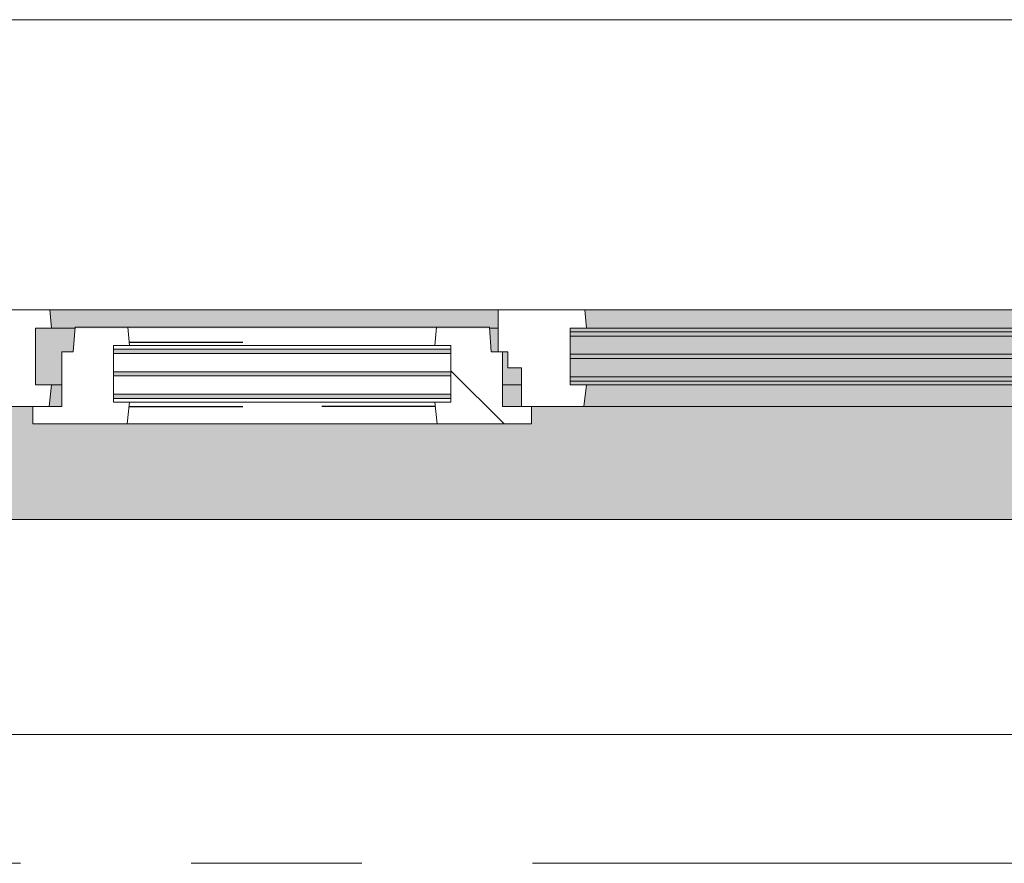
# Model space of a CAD drawing. Extents: x 3176 to 58266, y 1852 to 38199.
# Tile 155 of 256: x 30481 to 31397, y 35828 to 36613. Entities that reach past the tile are written whole.
import ezdxf

# ---------------------------------------------------------------- set-up
doc = ezdxf.new("R2010")
doc.units = 0
doc.header["$LTSCALE"] = 50
doc.linetypes.add('Onderlegger 1e verdieping$0$gestippeld', pattern=[6.35, 3.175, -3.175])
doc.linetypes.add('Onderlegger 1e verdieping$0$stramien', pattern=[22.225, 12.7, -3.175, 3.175, -3.175])
doc.layers.get('0').update_dxf_attribs({"linetype": 'CONTINUOUS'})
for name, color, linetype, lineweight in [('Onderlegger 1e verdieping$0$A-GLAZ', 8, 'CONTINUOUS', 25), ('Onderlegger 1e verdieping$0$A-GLAZ-GLAS', 8, 'CONTINUOUS', 25), ('Onderlegger 1e verdieping$0$S-GRID', 8, 'CONTINUOUS', 18)]:
    doc.layers.add(name, color=color, linetype=linetype, lineweight=lineweight)
pattern_1 = [(225, (31099.92, 36403.2), (212.132, -212.132), [])]

# ---------------------------------------------------------------- blocks, each defined once
blk = doc.blocks.new('Onderlegger 1e verdieping$0$31_KA_Houten kozijn metselwerkgevel met draaiend deel verdieping - 31_KA_Houten kozijn metselwerkgevel met draaiend deel verdieping-V179-Plotview 1e Verdieping - schaal 1 op 100')
at = {"layer": 'Onderlegger 1e verdieping$0$A-GLAZ'}
blk.add_hatch(color=256, dxfattribs=at).paths.add_polyline_path([(631.5, 328.5), (631.5, 255), (-631.51, 255), (-631.51, 328.5), (-656.5, 328.5), (-656.5, 323.5), (-636.5, 323.5), (-636.5, 150), (143, 150), (143, 166), (607, 166), (607, 150), (636.5, 150), (636.5, 323.5), (656.5, 323.5), (656.5, 328.5), (636.5, 328.5)], flags=0)
h = blk.add_hatch(color=256, dxfattribs=at)
h.paths.add_polyline_path([(152.5, 150), (152.5, 129.76), (170, 129.76), (170, 150), (161.24, 150)], flags=0)
h.paths.add_polyline_path([(-591.8, 150), (-589.53, 129.76), (92, 129.76), (94.28, 150), (-589.53, 150)], flags=0)
h.paths.add_polyline_path([(591.8, 150), (580, 150), (580, 129.76), (589.53, 129.76), (591.33, 145.76)], flags=0)
h = blk.add_hatch(color=256, dxfattribs=at)
h.paths.add_polyline_path([(584.62, 129.76), (580, 129.76), (580, 99), (569.51, 99), (567.87, 77), (604.53, 77), (604.53, 129.76), (589.53, 129.76)], flags=0)
h.paths.add_polyline_path([(170, 129.76), (152.5, 129.76), (152.5, 114), (165, 114), (165, 99), (170, 99), (170, 114)], flags=0)
h.paths.add_polyline_path([(94.28, 129.76), (-604.53, 129.76), (-604.53, 126.32), (107, 126.32), (107, 129.76)], flags=0)
h.paths.add_polyline_path([(90.28, 122.32), (-604.53, 122.32), (-604.53, 105.28), (107, 105.28), (107, 122.32)], flags=0)
h.paths.add_polyline_path([(-586.32, 101.28), (-604.53, 101.28), (-604.53, 84.32), (107, 84.32), (107, 101.28), (-371.93, 101.28)], flags=0)
h.paths.add_polyline_path([(174, 99), (174, 77), (182.13, 77), (180.49, 99)], flags=0)
h.paths.add_polyline_path([(-591.8, 80.32), (-604.53, 80.32), (-604.53, 77), (107, 77), (107, 80.32), (-591.11, 80.32)], flags=0)
at = {"layer": 'Onderlegger 1e verdieping$0$A-GLAZ', "lineweight": 18}
h = blk.add_hatch(dxfattribs=at)
h.set_pattern_fill('FP_256', color=256, style=0, pattern_type=2)
h.set_pattern_definition(pattern_1)
h.paths.add_polyline_path([(-656.5, 76.9), (-688.5, 76.9), (-688.5, -180.1), (-706.5, -180.1), (-706.5, -210.1), (-673.91, -210.1), (-664.23, 56.9), (-656.5, 56.9)], flags=0)
at = {"layer": 'Onderlegger 1e verdieping$0$A-GLAZ'}
h = blk.add_hatch(color=256, dxfattribs=at)
h.paths.add_polyline_path([(180.49, 77), (174, 77), (174, 60), (591.11, 60), (589.53, 77), (182.13, 77)], flags=0)
h.paths.add_polyline_path([(92, 77), (-589.53, 77), (-591.11, 60), (93.58, 60), (93.05, 65.66)], flags=0)
at = {"layer": 'Onderlegger 1e verdieping$0$A-GLAZ', "lineweight": 18}
h = blk.add_hatch(dxfattribs=at)
h.set_pattern_fill('FP_256', color=256, style=0, pattern_type=2)
h.set_pattern_definition(pattern_1)
h.paths.add_polyline_path([(688.5, 76.9), (656.5, 76.9), (656.5, 56.9), (664.23, 56.9), (673.91, -210.1), (706.5, -210.1), (706.5, -180.1), (688.5, -180.1), (688.5, 28.67)], flags=0)
for p, q in [((-656.5, 323.5), (-656.5, 328.5)), ((-636.5, 323.5), (-656.5, 323.5)), ((-656.5, 323.5), (-656.5, 150)), ((-636.5, 150), (-636.5, 323.5)), ((636.5, 323.5), (636.5, 150)), ((656.5, 323.5), (636.5, 323.5)), ((656.5, 328.5), (656.5, 323.5)), ((656.5, 150), (656.5, 323.5)), ((-656.5, 150), (-636.5, 150)), ((-591.8, 150), (-656.5, 150)), ((-656.5, 150), (-656.5, 60)), ((94.28, 150), (-591.8, 150)), ((-589.53, 129.76), (-591.8, 150)), ((94.28, 150), (92, 129.76)), ((143, 150), (94.28, 150)), ((152.5, 114), (152.5, 150)), ((591.8, 150), (589.53, 129.76)), ((656.5, 150), (607, 150)), ((636.5, 150), (656.5, 150)), ((656.5, 60), (656.5, 150)), ((-604.53, 126.32), (-604.53, 129.76)), ((-604.53, 129.76), (-589.53, 129.76)), ((-589.53, 129.76), (92, 129.76)), ((92, 129.76), (107, 129.76)), ((107, 129.76), (107, 126.32)), ((152.5, 129.76), (170, 129.76)), ((580, 129.76), (589.53, 129.76)), ((589.53, 129.76), (604.53, 129.76)), ((604.53, 129.76), (604.53, 77)), ((-604.53, 105.28), (-604.53, 122.32)), ((107, 122.32), (107, 105.28)), ((165, 114), (152.5, 114)), ((165, 99), (165, 114)), ((-604.53, 84.32), (-604.53, 101.28)), ((107, 101.28), (107, 84.32)), ((-688.5, 94.9), (-688.5, 76.9)), ((170, 99), (165, 99)), ((174, 60), (174, 99)), ((688.5, 76.9), (688.5, 94.9)), ((-656.5, 76.9), (-688.5, 76.9)), ((-688.5, 76.9), (-688.5, -180.1)), ((-656.5, 56.9), (-656.5, 76.9)), ((-604.53, 77), (-604.53, 80.32)), ((-589.53, 77), (-604.53, 77)), ((-591.11, 60), (-589.53, 77)), ((92, 77), (-589.53, 77)), ((107, 77), (92, 77)), ((92, 77), (93.58, 60)), ((107, 80.32), (107, 77)), ((182.13, 77), (174, 77)), ((589.53, 77), (567.87, 77)), ((604.53, 77), (589.53, 77)), ((589.53, 77), (591.11, 60)), ((656.5, 76.9), (688.5, 76.9)), ((656.5, 56.9), (656.5, 76.9)), ((688.5, 76.9), (688.5, -180.1)), ((-673.91, -210.1), (-664.23, 56.9)), ((-664.23, 56.9), (-656.5, 56.9)), ((-656.5, 60), (-591.11, 60)), ((-591.11, 60), (93.58, 60)), ((93.58, 60), (174, 60)), ((174, 60), (591.11, 60)), ((591.11, 60), (656.5, 60)), ((664.23, 56.9), (656.5, 56.9)), ((673.91, -210.1), (664.23, 56.9)), ((-688.5, -180.1), (-706.5, -180.1)), ((-706.5, -180.1), (-706.5, -210.1)), ((688.5, -180.1), (706.5, -180.1)), ((706.5, -180.1), (706.5, -210.1)), ((-706.5, -210.1), (-673.91, -210.1)), ((673.91, -210.1), (-673.91, -210.1)), ((706.5, -210.1), (673.91, -210.1))]:
    blk.add_line(p, q, dxfattribs=at)
blk = doc.blocks.new('Onderlegger 1e verdieping$0$31_KA_Houten kozijn metselwerkgevel triple glas - Type-9950171-Plotview 1e Verdieping - schaal 1 op 100')
at = {"layer": 'Onderlegger 1e verdieping$0$A-GLAZ'}
for points in [[(64.28, 0), (0, 0), (0, -4), (711.53, -4), (711.53, 0), (330.86, 0)], [(711.53, -21.04), (0, -21.04), (0, -25.04), (711.53, -25.04)], [(597.45, -42), (0, -42), (0, -46), (711.53, -46), (711.53, -42)]]:
    blk.add_hatch(color=256, dxfattribs=at).paths.add_polyline_path(points, flags=0)
at = {"layer": 'Onderlegger 1e verdieping$0$A-GLAZ', "lineweight": 18}
for p, q in [((711.53, 0), (0, 0)), ((0, 0), (0, -4)), ((711.53, -4), (711.53, 0)), ((0, -4), (711.53, -4)), ((711.53, -21.04), (0, -21.04)), ((0, -21.04), (0, -25.04)), ((0, -25.04), (711.53, -25.04)), ((711.53, -25.04), (711.53, -21.04)), ((711.53, -42), (0, -42)), ((0, -42), (0, -46)), ((711.53, -46), (711.53, -42)), ((0, -46), (711.53, -46))]:
    blk.add_line(p, q, dxfattribs=at)
blk = doc.blocks.new('Onderlegger 1e verdieping$0$31_KA_Houten kozijn draaiend deel metselwerkgevel - Type-V210-Plotview 1e Verdieping - schaal 1 op 100')
at = {"layer": 'Onderlegger 1e verdieping$0$A-GLAZ-GLAS', "lineweight": 18}
h = blk.add_hatch(dxfattribs=at)
h.set_pattern_fill('FP_277', color=256, style=0, pattern_type=2)
h.set_pattern_definition([(225, (30929.9, 36253.2), (707.107, -707.107), []), (315, (30929.9, 36253.2), (707.107, 707.107), [])])
h.paths.add_polyline_path([(437, 16), (349.28, 16), (347, -4.24), (362, -4.24), (362, -57), (347, -57), (348.58, -74), (397.79, -74), (399.51, -51), (410, -51), (410, 0), (437, 0)], flags=0)
h.paths.add_polyline_path([(60.72, 16), (-27, 16), (-27, 0), (0, 0), (0, -51), (10.49, -51), (12.21, -74), (61.42, -74), (63, -57), (48, -57), (48, -4.24), (63, -4.24)], flags=0)
at = {"layer": 'Onderlegger 1e verdieping$0$A-GLAZ', "lineweight": 18}
for p, q in [((60.72, 16), (-27, 16)), ((-27, 16), (-27, 0)), ((63, -4.24), (60.72, 16)), ((349.28, 16), (60.72, 16)), ((349.28, 16), (347, -4.24)), ((437, 16), (349.28, 16)), ((437, 0), (437, 16)), ((410, 0), (437, 0)), ((-27, 0), (0, 0)), ((0, 0), (0, -51)), ((48, -7.5), (48, -4.24)), ((48, -4.24), (63, -4.24)), ((63, -4.24), (347, -4.24)), ((347, -4.24), (362, -4.24)), ((362, -4.24), (362, -7.5)), ((410, -51), (410, 0)), ((48, -28.54), (48, -11.5)), ((362, -11.5), (362, -28.54)), ((48, -49.5), (48, -32.54)), ((362, -32.54), (362, -49.5)), ((0, -51), (10.49, -51)), ((10.49, -51), (12.21, -74)), ((48, -57), (48, -53.5)), ((362, -53.5), (362, -57)), ((397.79, -74), (399.51, -51)), ((399.51, -51), (410, -51)), ((63, -57), (48, -57)), ((61.42, -74), (63, -57)), ((347, -57), (63, -57)), ((362, -57), (347, -57)), ((347, -57), (348.58, -74)), ((12.21, -74), (61.42, -74)), ((61.42, -74), (348.58, -74)), ((348.58, -74), (397.79, -74))]:
    blk.add_line(p, q, dxfattribs=at)
at = {"layer": 'Onderlegger 1e verdieping$0$A-GLAZ', "linetype": 'Onderlegger 1e verdieping$0$gestippeld'}
blk.add_line((347.28, -60.04), (241.79, -60.04), dxfattribs=at)
at = {"layer": 'Onderlegger 1e verdieping$0$A-GLAZ-GLAS'}
for p, q in [((62.52, 0), (168.21, 0)), ((347.48, 0), (241.79, 0))]:
    blk.add_line(p, q, dxfattribs=at)
blk = doc.blocks.new('Onderlegger 1e verdieping$0$31_KA_Houten kozijn metselwerkgevel triple glas - Type-9950170-Plotview 1e Verdieping - schaal 1 op 100')
at = {"layer": 'Onderlegger 1e verdieping$0$A-GLAZ'}
for points in [[(135.2, 0), (0, 0), (0, -4), (314, -4), (314, 0)], [(135.2, -21.04), (0, -21.04), (0, -25.04), (314, -25.04), (314, -21.04)], [(314, -42), (0, -42), (0, -46), (314, -46)]]:
    blk.add_hatch(color=256, dxfattribs=at).paths.add_polyline_path(points, flags=0)
at = {"layer": 'Onderlegger 1e verdieping$0$A-GLAZ', "lineweight": 18}
for p, q in [((314, 0), (0, 0)), ((0, 0), (0, -4)), ((314, -4), (314, 0)), ((0, -4), (314, -4)), ((314, -21.04), (0, -21.04)), ((0, -21.04), (0, -25.04)), ((0, -25.04), (314, -25.04)), ((314, -25.04), (314, -21.04)), ((314, -42), (0, -42)), ((0, -42), (0, -46)), ((314, -46), (314, -42)), ((0, -46), (314, -46))]:
    blk.add_line(p, q, dxfattribs=at)
blk = doc.blocks.new('Onderlegger 1e verdieping$0$vensterbank tweede verdieping1 - vensterbank tweede verdieping-12034844-Plotview 1e Verdieping - schaal 1 op 100')
at = {"layer": 'Onderlegger 1e verdieping$0$A-GLAZ', "lineweight": 18}
for p, q in [((31731.43, 36148.2), (30468.42, 36148.2)), ((30298.27, 35948.2), (31901.43, 35948.2))]:
    blk.add_line(p, q, dxfattribs=at)
blk = doc.blocks.new('Onderlegger 1e verdieping')
at = {"layer": 'Onderlegger 1e verdieping$0$S-GRID', "linetype": 'Onderlegger 1e verdieping$0$stramien'}
blk.add_line((3176.48, 35828.2), (55473.45, 35828.2), dxfattribs=at)
at = {"layer": 'Onderlegger 1e verdieping$0$A-GLAZ', "rotation": 180}
for name, p in [('Onderlegger 1e verdieping$0$31_KA_Houten kozijn metselwerkgevel met draaiend deel verdieping - 31_KA_Houten kozijn metselwerkgevel met draaiend deel verdieping-V179-Plotview 1e Verdieping - schaal 1 op 100', (31099.92, 36403.2)), ('Onderlegger 1e verdieping$0$31_KA_Houten kozijn draaiend deel metselwerkgevel - Type-V210-Plotview 1e Verdieping - schaal 1 op 100', (30929.92, 36253.2)), ('Onderlegger 1e verdieping$0$31_KA_Houten kozijn metselwerkgevel triple glas - Type-9950171-Plotview 1e Verdieping - schaal 1 op 100', (31704.45, 36276.88)), ('Onderlegger 1e verdieping$0$31_KA_Houten kozijn metselwerkgevel triple glas - Type-9950170-Plotview 1e Verdieping - schaal 1 op 100', (30881.92, 36260.7))]:
    blk.add_blockref(name, p, dxfattribs=at)
at = {"layer": 'Onderlegger 1e verdieping$0$A-GLAZ'}
blk.add_blockref('Onderlegger 1e verdieping$0$vensterbank tweede verdieping1 - vensterbank tweede verdieping-12034844-Plotview 1e Verdieping - schaal 1 op 100', (0, 0), dxfattribs=at)

msp = doc.modelspace()

# ---------------------------------------------------------------- block references
msp.add_blockref('Onderlegger 1e verdieping', (0, 0))

doc.saveas('drawing.dxf')
